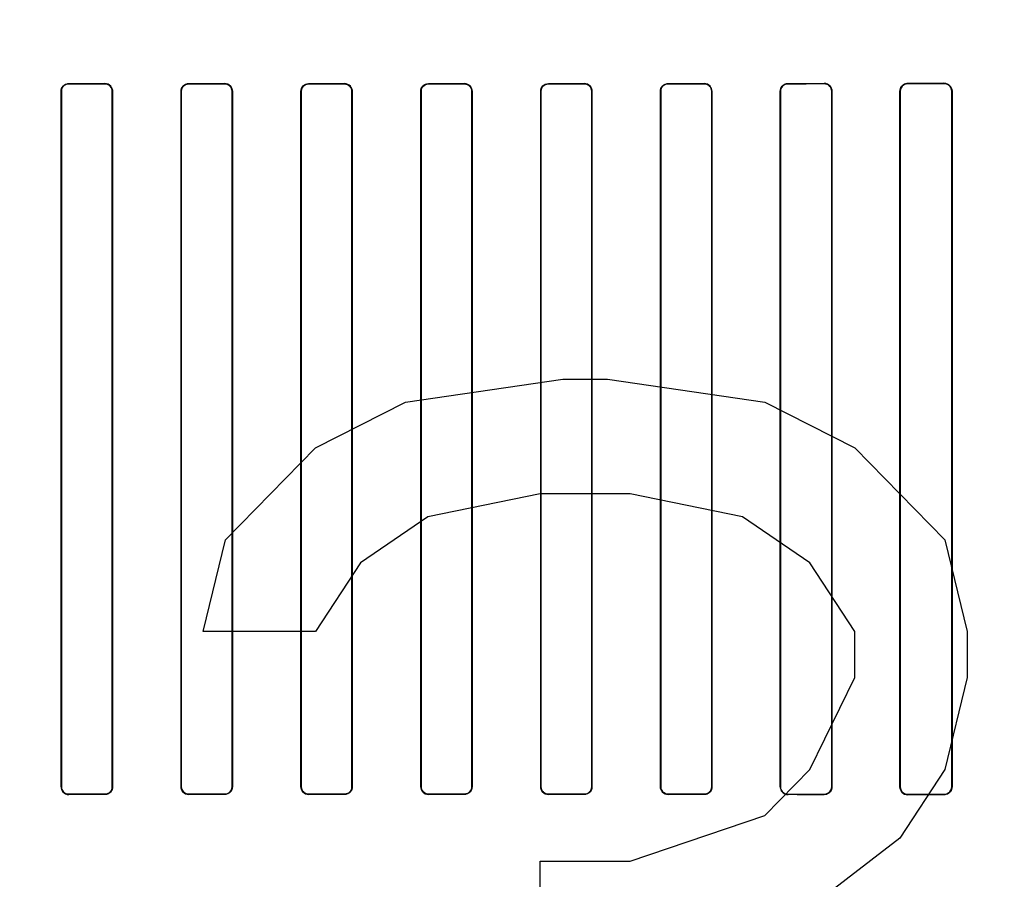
# Model space of a CAD drawing. Header units: millimetres. Extents: x 0 to 297, y 0 to 210.
# Tile 215 of 256: x 58.421 to 58.708, y 157.523 to 157.774. Entities that reach past the tile are written whole.
import ezdxf

# ---------------------------------------------------------------- set-up
doc = ezdxf.new("R2010")
doc.units = ezdxf.units.MM
doc.header["$LTSCALE"] = 16.335
doc.layers.get('0').update_dxf_attribs({"linetype": 'CONTINUOUS'})
for name, color, linetype in [('AXES_REF', 7, 'CONTINUOUS'), ('INTFCLR_1', 7, 'CONTINUOUS'), ('INTFCLR_72935', 7, 'CONTINUOUS')]:
    doc.layers.add(name, color=color, linetype=linetype)

msp = doc.modelspace()

# ---------------------------------------------------------------- linework, layer by layer
at = {"color": 7, "linetype": 'Continuous'}
for p, q in [((58.53342, 157.66226), (58.57936, 157.66896)), ((58.57936, 157.66896), (58.59248, 157.66896)), ((58.59248, 157.66896), (58.63842, 157.66226)), ((58.50717, 157.64886), (58.53342, 157.66226)), ((58.63842, 157.66226), (58.66467, 157.64886)), ((58.48092, 157.62205), (58.50717, 157.64886)), ((58.66467, 157.64886), (58.69092, 157.62205)), ((58.57279, 157.63545), (58.53998, 157.62875)), ((58.59904, 157.63545), (58.57279, 157.63545)), ((58.63186, 157.62875), (58.59904, 157.63545)), ((58.53998, 157.62875), (58.52029, 157.61535)), ((58.65154, 157.61535), (58.63186, 157.62875)), ((58.47436, 157.59524), (58.48092, 157.62205)), ((58.69092, 157.62205), (58.69748, 157.59524)), ((58.52029, 157.61535), (58.50717, 157.59524)), ((58.66467, 157.59524), (58.65154, 157.61535)), ((58.50717, 157.59524), (58.47436, 157.59524)), ((58.66467, 157.58184), (58.66467, 157.59524)), ((58.69748, 157.59524), (58.69748, 157.58184)), ((58.65154, 157.55503), (58.66467, 157.58184)), ((58.69748, 157.58184), (58.69092, 157.55503)), ((58.63842, 157.54162), (58.65154, 157.55503)), ((58.69092, 157.55503), (58.67779, 157.53492)), ((58.59904, 157.52822), (58.63842, 157.54162)), ((58.67779, 157.53492), (58.65154, 157.51482)), ((58.57279, 157.50141), (58.57279, 157.52822)), ((58.57279, 157.52822), (58.59904, 157.52822))]:
    msp.add_line(p, q, dxfattribs=at)
for radius in [6.78708, 6.7865, 6.74304]:
    msp.add_circle((57.46373, 154.71146), radius, dxfattribs=at)
for radius, start, end in [(6.72, 278.277129, 261.722871), (6.874, 193.234383, 36.724612)]:
    msp.add_arc((57.46373, 154.71146), radius, start, end, dxfattribs=at)
at = {"layer": 'AXES_REF', "color": 9, "linetype": 'Continuous'}
for radius in [6.19116, 4.15]:
    msp.add_circle((57.46373, 154.71146), radius, dxfattribs=at)
at = {"layer": 'INTFCLR_1', "color": 6, "linetype": 'Continuous'}
for p, q in [((58.43291, 157.54995), (58.43291, 157.75295)), ((58.43298, 157.54995), (58.43298, 157.75295)), ((58.44786, 157.75295), (58.44786, 157.54995)), ((58.44793, 157.75295), (58.44793, 157.54995)), ((58.46793, 157.54995), (58.46793, 157.75295)), ((58.46801, 157.54995), (58.46801, 157.75295)), ((58.48284, 157.75295), (58.48284, 157.54995)), ((58.48291, 157.75295), (58.48291, 157.54995)), ((58.50295, 157.54995), (58.50295, 157.75295)), ((58.50302, 157.54995), (58.50302, 157.75295)), ((58.51783, 157.75295), (58.51783, 157.54995)), ((58.5179, 157.75295), (58.5179, 157.54995)), ((58.53795, 157.54995), (58.53795, 157.75295)), ((58.53802, 157.54995), (58.53802, 157.75295)), ((58.55283, 157.75295), (58.55283, 157.54995)), ((58.5529, 157.75295), (58.5529, 157.54995)), ((58.57294, 157.54995), (58.57294, 157.75295)), ((58.57301, 157.54995), (58.57301, 157.75295)), ((58.58785, 157.75295), (58.58785, 157.54995)), ((58.58792, 157.75295), (58.58792, 157.54995)), ((58.60792, 157.54995), (58.60792, 157.75295)), ((58.60799, 157.54995), (58.60799, 157.75295)), ((58.62287, 157.75295), (58.62287, 157.54995)), ((58.62295, 157.75295), (58.62295, 157.54995)), ((58.64289, 157.54995), (58.64289, 157.75295)), ((58.64296, 157.54995), (58.64296, 157.75295)), ((58.65791, 157.75295), (58.65791, 157.54995)), ((58.65799, 157.75295), (58.65799, 157.54995)), ((58.67784, 157.54995), (58.67784, 157.75295)), ((58.67792, 157.54995), (58.67792, 157.75295)), ((58.69296, 157.75295), (58.69296, 157.54995)), ((58.69304, 157.75295), (58.69304, 157.54995))]:
    msp.add_line(p, q, dxfattribs=at)
at = {"layer": 'INTFCLR_1', "color": 9, "linetype": 'Continuous'}
for p, q in [((58.43298, 157.75295), (58.43291, 157.75295)), ((58.43518, 157.75522), (58.43518, 157.75515)), ((58.44568, 157.75514), (58.44568, 157.75521)), ((58.44793, 157.75295), (58.44786, 157.75295)), ((58.46801, 157.75295), (58.46793, 157.75295)), ((58.47018, 157.7552), (58.47018, 157.75512)), ((58.48068, 157.75512), (58.48068, 157.75519)), ((58.48291, 157.75295), (58.48284, 157.75295)), ((58.50302, 157.75295), (58.50295, 157.75295)), ((58.50518, 157.75518), (58.50518, 157.75511)), ((58.51568, 157.75511), (58.51568, 157.75518)), ((58.5179, 157.75295), (58.51783, 157.75295)), ((58.53802, 157.75295), (58.53795, 157.75295)), ((58.54018, 157.75518), (58.54018, 157.75511)), ((58.55068, 157.75511), (58.55068, 157.75518)), ((58.5529, 157.75295), (58.55283, 157.75295)), ((58.57301, 157.75295), (58.57294, 157.75295)), ((58.57518, 157.75519), (58.57518, 157.75512)), ((58.58568, 157.75512), (58.58568, 157.7552)), ((58.58792, 157.75295), (58.58785, 157.75295)), ((58.60799, 157.75295), (58.60792, 157.75295)), ((58.61018, 157.75521), (58.61018, 157.75514)), ((58.62068, 157.75515), (58.62068, 157.75522)), ((58.62295, 157.75295), (58.62287, 157.75295)), ((58.64296, 157.75295), (58.64289, 157.75295)), ((58.64518, 157.75525), (58.64518, 157.75517)), ((58.65568, 157.75518), (58.65568, 157.75526)), ((58.65799, 157.75295), (58.65791, 157.75295)), ((58.67792, 157.75295), (58.67784, 157.75295)), ((58.68018, 157.7553), (58.68018, 157.75522)), ((58.69068, 157.75523), (58.69068, 157.75531)), ((58.69304, 157.75295), (58.69296, 157.75295)), ((58.43291, 157.54995), (58.43298, 157.54995)), ((58.44786, 157.54995), (58.44793, 157.54995)), ((58.46793, 157.54995), (58.46801, 157.54995)), ((58.48284, 157.54995), (58.48291, 157.54995)), ((58.50295, 157.54995), (58.50302, 157.54995)), ((58.51783, 157.54995), (58.5179, 157.54995)), ((58.53795, 157.54995), (58.53802, 157.54995)), ((58.55283, 157.54995), (58.5529, 157.54995)), ((58.57294, 157.54995), (58.57301, 157.54995)), ((58.58785, 157.54995), (58.58792, 157.54995)), ((58.60792, 157.54995), (58.60799, 157.54995)), ((58.62287, 157.54995), (58.62295, 157.54995)), ((58.64289, 157.54995), (58.64296, 157.54995)), ((58.65791, 157.54995), (58.65799, 157.54995)), ((58.67784, 157.54995), (58.67792, 157.54995)), ((58.69296, 157.54995), (58.69304, 157.54995)), ((58.43518, 157.54776), (58.43518, 157.54769)), ((58.44568, 157.5477), (58.44568, 157.54777)), ((58.47018, 157.54779), (58.47018, 157.54771)), ((58.48068, 157.54772), (58.48068, 157.54779)), ((58.50518, 157.5478), (58.50518, 157.54773)), ((58.51568, 157.54773), (58.51568, 157.5478)), ((58.54018, 157.5478), (58.54018, 157.54773)), ((58.55068, 157.54773), (58.55068, 157.5478)), ((58.57518, 157.54779), (58.57518, 157.54772)), ((58.58568, 157.54771), (58.58568, 157.54779)), ((58.61018, 157.54777), (58.61018, 157.5477)), ((58.62068, 157.54769), (58.62068, 157.54776)), ((58.64518, 157.54774), (58.64518, 157.54766)), ((58.65568, 157.54765), (58.65568, 157.54773)), ((58.68018, 157.54769), (58.68018, 157.54761)), ((58.69068, 157.5476), (58.69068, 157.54768))]:
    msp.add_line(p, q, dxfattribs=at)
at = {"layer": 'INTFCLR_1', "color": 6, "linetype": 'Continuous'}
for centre, major_axis, start_param, end_param in [((58.52793, 157.75645), (0.36509, 0), -1.827661, -1.798036), ((58.52793, 157.75645), (0.38609, 0), -1.8134, -1.785477), ((58.52793, 157.75645), (0.36509, 0), -1.729645, -1.700582), ((58.52793, 157.75645), (0.38609, 0), -1.720938, -1.693486), ((58.52793, 157.75645), (0.36509, 0), -1.633151, -1.604356), ((58.52793, 157.75645), (0.38609, 0), -1.629755, -1.60253), ((58.52793, 157.75645), (0.36509, 0), -1.537236, -1.508442), ((58.52793, 157.75645), (0.38609, 0), -1.539062, -1.511838), ((58.52793, 157.75645), (0.36509, 0), -1.441011, -1.411947), ((58.52793, 157.75645), (0.38609, 0), -1.448107, -1.420655), ((58.52793, 157.75645), (0.36509, 0), -1.343557, -1.313932), ((58.52793, 157.75645), (0.38609, 0), -1.356116, -1.328192), ((58.52793, 157.75645), (0.36509, 0), -1.243846, -1.213314), ((58.52793, 157.75645), (0.38609, 0), -1.262235, -1.233556), ((58.52793, 157.75645), (0.36509, 0), -1.140627, -1.108745), ((58.52793, 157.75645), (0.38609, 0), -1.165445, -1.135656), ((58.52793, 157.54645), (0.38609, 0), 1.785477, 1.8134), ((58.52793, 157.54645), (0.36509, 0), 1.798036, 1.827661), ((58.52793, 157.54645), (0.38609, 0), 1.693486, 1.720938), ((58.52793, 157.54645), (0.36509, 0), 1.700582, 1.729645), ((58.52793, 157.54645), (0.38609, 0), 1.60253, 1.629755), ((58.52793, 157.54645), (0.36509, 0), 1.604356, 1.633151), ((58.52793, 157.54645), (0.38609, 0), 1.511838, 1.539062), ((58.52793, 157.54645), (0.36509, 0), 1.508442, 1.537236), ((58.52793, 157.54645), (0.38609, 0), 1.420655, 1.448107), ((58.52793, 157.54645), (0.36509, 0), 1.411947, 1.441011), ((58.52793, 157.54645), (0.38609, 0), 1.328192, 1.356116), ((58.52793, 157.54645), (0.36509, 0), 1.313932, 1.343557), ((58.52793, 157.54645), (0.38609, 0), 1.233556, 1.262235), ((58.52793, 157.54645), (0.36509, 0), 1.213314, 1.243846), ((58.52793, 157.54645), (0.38609, 0), 1.135656, 1.165445), ((58.52793, 157.54645), (0.36509, 0), 1.108745, 1.140627)]:
    msp.add_ellipse(centre, major_axis=major_axis, ratio=0.003491, start_param=start_param, end_param=end_param, dxfattribs=at)
for points, knots in [([(58.43291, 157.75295), (58.43291, 157.75347), (58.43331, 157.75466), (58.43453, 157.75522), (58.43518, 157.75522)], [0, 0, 0, 0, 0.442115, 1, 1, 1, 1]), ([(58.43298, 157.75295), (58.43298, 157.75346), (58.43339, 157.75461), (58.43456, 157.75515), (58.43518, 157.75515)], [0, 0, 0, 0, 0.449607, 1, 1, 1, 1]), ([(58.44793, 157.75295), (58.44793, 157.75347), (58.44752, 157.75466), (58.44631, 157.75521), (58.44568, 157.75521)], [0, 0, 0, 0, 0.449916, 1, 1, 1, 1]), ([(58.44568, 157.75514), (58.44624, 157.75514), (58.4474, 157.75467), (58.44786, 157.75351), (58.44786, 157.75295)], [0, 0, 0, 0, 0.504817, 1, 1, 1, 1]), ([(58.46793, 157.75295), (58.46793, 157.75353), (58.46841, 157.75472), (58.4696, 157.7552), (58.47018, 157.7552)], [0, 0, 0, 0, 0.498499, 1, 1, 1, 1]), ([(58.46801, 157.75295), (58.46801, 157.75346), (58.46841, 157.7546), (58.46957, 157.75512), (58.47018, 157.75512)], [0, 0, 0, 0, 0.453787, 1, 1, 1, 1]), ([(58.48291, 157.75295), (58.48291, 157.75347), (58.48249, 157.75465), (58.4813, 157.75519), (58.48068, 157.75519)], [0, 0, 0, 0, 0.455466, 1, 1, 1, 1]), ([(58.48068, 157.75512), (58.48123, 157.75512), (58.48238, 157.75465), (58.48284, 157.7535), (58.48284, 157.75295)], [0, 0, 0, 0, 0.502137, 1, 1, 1, 1]), ([(58.50295, 157.75295), (58.50295, 157.75352), (58.50342, 157.75471), (58.50461, 157.75518), (58.50518, 157.75518)], [0, 0, 0, 0, 0.500481, 1, 1, 1, 1]), ([(58.50302, 157.75295), (58.50302, 157.75346), (58.50343, 157.7546), (58.50458, 157.75511), (58.50518, 157.75511)], [0, 0, 0, 0, 0.459192, 1, 1, 1, 1]), ([(58.5179, 157.75295), (58.5179, 157.75347), (58.51749, 157.75464), (58.5163, 157.75518), (58.51568, 157.75518)], [0, 0, 0, 0, 0.453711, 1, 1, 1, 1]), ([(58.51568, 157.75511), (58.51623, 157.75511), (58.51737, 157.75465), (58.51783, 157.7535), (58.51783, 157.75295)], [0, 0, 0, 0, 0.500961, 1, 1, 1, 1]), ([(58.53795, 157.75295), (58.53795, 157.75352), (58.53843, 157.75471), (58.53961, 157.75518), (58.54018, 157.75518)], [0, 0, 0, 0, 0.500819, 1, 1, 1, 1]), ([(58.53802, 157.75295), (58.53802, 157.75345), (58.53842, 157.75459), (58.53958, 157.75511), (58.54018, 157.75511)], [0, 0, 0, 0, 0.453813, 1, 1, 1, 1]), ([(58.5529, 157.75295), (58.5529, 157.75348), (58.55248, 157.75465), (58.55129, 157.75518), (58.55068, 157.75518)], [0, 0, 0, 0, 0.459316, 1, 1, 1, 1]), ([(58.55068, 157.75511), (58.55123, 157.75511), (58.55237, 157.75465), (58.55283, 157.7535), (58.55283, 157.75295)], [0, 0, 0, 0, 0.501232, 1, 1, 1, 1]), ([(58.57294, 157.75295), (58.57294, 157.75352), (58.57342, 157.75471), (58.57461, 157.75519), (58.57518, 157.75519)], [0, 0, 0, 0, 0.499537, 1, 1, 1, 1]), ([(58.57301, 157.75295), (58.57301, 157.75346), (58.57342, 157.7546), (58.57458, 157.75512), (58.57518, 157.75512)], [0, 0, 0, 0, 0.455659, 1, 1, 1, 1]), ([(58.58792, 157.75295), (58.58792, 157.75347), (58.5875, 157.75466), (58.5863, 157.7552), (58.58568, 157.7552)], [0, 0, 0, 0, 0.453611, 1, 1, 1, 1]), ([(58.58568, 157.75512), (58.58623, 157.75512), (58.58739, 157.75466), (58.58785, 157.7535), (58.58785, 157.75295)], [0, 0, 0, 0, 0.502969, 1, 1, 1, 1]), ([(58.60792, 157.75295), (58.60792, 157.75353), (58.6084, 157.75473), (58.6096, 157.75521), (58.61018, 157.75521)], [0, 0, 0, 0, 0.496562, 1, 1, 1, 1]), ([(58.60799, 157.75295), (58.60799, 157.75346), (58.6084, 157.75461), (58.60957, 157.75514), (58.61018, 157.75514)], [0, 0, 0, 0, 0.450447, 1, 1, 1, 1]), ([(58.62295, 157.75295), (58.62295, 157.75347), (58.62253, 157.75467), (58.62131, 157.75522), (58.62068, 157.75522)], [0, 0, 0, 0, 0.448932, 1, 1, 1, 1]), ([(58.62068, 157.75515), (58.62124, 157.75515), (58.62241, 157.75467), (58.62287, 157.75351), (58.62287, 157.75295)], [0, 0, 0, 0, 0.506253, 1, 1, 1, 1]), ([(58.64289, 157.75295), (58.64289, 157.75347), (58.64329, 157.75467), (58.64452, 157.75525), (58.64518, 157.75525)], [0, 0, 0, 0, 0.439306, 1, 1, 1, 1]), ([(58.64296, 157.75295), (58.64296, 157.75346), (58.64336, 157.75462), (58.64455, 157.75517), (58.64518, 157.75517)], [0, 0, 0, 0, 0.445822, 1, 1, 1, 1]), ([(58.65568, 157.75526), (58.65622, 157.75526), (58.65744, 157.75483), (58.65799, 157.75359), (58.65799, 157.75295)], [0, 0, 0, 0, 0.459212, 1, 1, 1, 1]), ([(58.65568, 157.75518), (58.65626, 157.75518), (58.65745, 157.75469), (58.65791, 157.75351), (58.65791, 157.75295)], [0, 0, 0, 0, 0.511255, 1, 1, 1, 1]), ([(58.67784, 157.75295), (58.67784, 157.75347), (58.67825, 157.7547), (58.6795, 157.7553), (58.68018, 157.7553)], [0, 0, 0, 0, 0.432833, 1, 1, 1, 1]), ([(58.67792, 157.75295), (58.67792, 157.75345), (58.67831, 157.75464), (58.67953, 157.75522), (58.68018, 157.75522)], [0, 0, 0, 0, 0.434515, 1, 1, 1, 1]), ([(58.69068, 157.75531), (58.69124, 157.75531), (58.69249, 157.75486), (58.69304, 157.7536), (58.69304, 157.75295)], [0, 0, 0, 0, 0.467061, 1, 1, 1, 1]), ([(58.69068, 157.75523), (58.69114, 157.75523), (58.69232, 157.75488), (58.69296, 157.75365), (58.69296, 157.75295)], [0, 0, 0, 0, 0.396505, 1, 1, 1, 1]), ([(58.43291, 157.54995), (58.43291, 157.54944), (58.43332, 157.54824), (58.43454, 157.54769), (58.43518, 157.54769)], [0, 0, 0, 0, 0.448931, 1, 1, 1, 1]), ([(58.43518, 157.54776), (58.43461, 157.54776), (58.43344, 157.54824), (58.43298, 157.5494), (58.43298, 157.54995)], [0, 0, 0, 0, 0.506253, 1, 1, 1, 1]), ([(58.44793, 157.54995), (58.44793, 157.54938), (58.44746, 157.54818), (58.44626, 157.5477), (58.44568, 157.5477)], [0, 0, 0, 0, 0.496563, 1, 1, 1, 1]), ([(58.44786, 157.54995), (58.44786, 157.54945), (58.44746, 157.5483), (58.44629, 157.54777), (58.44568, 157.54777)], [0, 0, 0, 0, 0.450447, 1, 1, 1, 1]), ([(58.46793, 157.54995), (58.46793, 157.54944), (58.46835, 157.54825), (58.46955, 157.54771), (58.47018, 157.54771)], [0, 0, 0, 0, 0.453611, 1, 1, 1, 1]), ([(58.47018, 157.54779), (58.46962, 157.54779), (58.46847, 157.54825), (58.46801, 157.5494), (58.46801, 157.54995)], [0, 0, 0, 0, 0.502967, 1, 1, 1, 1]), ([(58.48291, 157.54995), (58.48291, 157.54938), (58.48244, 157.5482), (58.48125, 157.54772), (58.48068, 157.54772)], [0, 0, 0, 0, 0.499539, 1, 1, 1, 1]), ([(58.48284, 157.54995), (58.48284, 157.54945), (58.48243, 157.54831), (58.48128, 157.54779), (58.48068, 157.54779)], [0, 0, 0, 0, 0.45566, 1, 1, 1, 1]), ([(58.50295, 157.54995), (58.50295, 157.54943), (58.50337, 157.54826), (58.50456, 157.54773), (58.50518, 157.54773)], [0, 0, 0, 0, 0.459315, 1, 1, 1, 1]), ([(58.50518, 157.5478), (58.50463, 157.5478), (58.50348, 157.54826), (58.50302, 157.54941), (58.50302, 157.54995)], [0, 0, 0, 0, 0.501233, 1, 1, 1, 1]), ([(58.5179, 157.54995), (58.5179, 157.54939), (58.51743, 157.5482), (58.51624, 157.54773), (58.51568, 157.54773)], [0, 0, 0, 0, 0.500819, 1, 1, 1, 1]), ([(58.51783, 157.54995), (58.51783, 157.54946), (58.51743, 157.54832), (58.51628, 157.5478), (58.51568, 157.5478)], [0, 0, 0, 0, 0.453813, 1, 1, 1, 1]), ([(58.53795, 157.54995), (58.53795, 157.54944), (58.53836, 157.54827), (58.53956, 157.54773), (58.54018, 157.54773)], [0, 0, 0, 0, 0.453711, 1, 1, 1, 1]), ([(58.54018, 157.5478), (58.53963, 157.5478), (58.53848, 157.54826), (58.53802, 157.54941), (58.53802, 157.54995)], [0, 0, 0, 0, 0.50096, 1, 1, 1, 1]), ([(58.5529, 157.54995), (58.5529, 157.54939), (58.55243, 157.5482), (58.55124, 157.54773), (58.55068, 157.54773)], [0, 0, 0, 0, 0.500481, 1, 1, 1, 1]), ([(58.55283, 157.54995), (58.55283, 157.54945), (58.55242, 157.54831), (58.55127, 157.5478), (58.55068, 157.5478)], [0, 0, 0, 0, 0.459192, 1, 1, 1, 1]), ([(58.57294, 157.54995), (58.57294, 157.54944), (58.57336, 157.54826), (58.57456, 157.54772), (58.57518, 157.54772)], [0, 0, 0, 0, 0.455466, 1, 1, 1, 1]), ([(58.57518, 157.54779), (58.57462, 157.54779), (58.57347, 157.54826), (58.57301, 157.54941), (58.57301, 157.54995)], [0, 0, 0, 0, 0.502135, 1, 1, 1, 1]), ([(58.58792, 157.54995), (58.58792, 157.54938), (58.58744, 157.54819), (58.58625, 157.54771), (58.58568, 157.54771)], [0, 0, 0, 0, 0.498498, 1, 1, 1, 1]), ([(58.58785, 157.54995), (58.58785, 157.54945), (58.58744, 157.54831), (58.58628, 157.54779), (58.58568, 157.54779)], [0, 0, 0, 0, 0.453787, 1, 1, 1, 1]), ([(58.60792, 157.54995), (58.60792, 157.54944), (58.60834, 157.54825), (58.60954, 157.5477), (58.61018, 157.5477)], [0, 0, 0, 0, 0.449916, 1, 1, 1, 1]), ([(58.61018, 157.54777), (58.60961, 157.54777), (58.60845, 157.54824), (58.60799, 157.5494), (58.60799, 157.54995)], [0, 0, 0, 0, 0.504817, 1, 1, 1, 1]), ([(58.62295, 157.54995), (58.62295, 157.54944), (58.62254, 157.54825), (58.62132, 157.54769), (58.62068, 157.54769)], [0, 0, 0, 0, 0.442114, 1, 1, 1, 1]), ([(58.62287, 157.54995), (58.62287, 157.54945), (58.62247, 157.5483), (58.62129, 157.54776), (58.62068, 157.54776)], [0, 0, 0, 0, 0.449607, 1, 1, 1, 1]), ([(58.64289, 157.54995), (58.64289, 157.54944), (58.6433, 157.54823), (58.64453, 157.54766), (58.64518, 157.54766)], [0, 0, 0, 0, 0.444674, 1, 1, 1, 1]), ([(58.64518, 157.54774), (58.6446, 157.54774), (58.64342, 157.54822), (58.64296, 157.5494), (58.64296, 157.54995)], [0, 0, 0, 0, 0.509133, 1, 1, 1, 1]), ([(58.65791, 157.54995), (58.65791, 157.54946), (58.65751, 157.54829), (58.65631, 157.54773), (58.65568, 157.54773)], [0, 0, 0, 0, 0.438001, 1, 1, 1, 1]), ([(58.65799, 157.54995), (58.65799, 157.54944), (58.65758, 157.54823), (58.65634, 157.54765), (58.65568, 157.54765)], [0, 0, 0, 0, 0.436745, 1, 1, 1, 1]), ([(58.68018, 157.54761), (58.67962, 157.54761), (58.67839, 157.54806), (58.67784, 157.54931), (58.67784, 157.54995)], [0, 0, 0, 0, 0.463766, 1, 1, 1, 1]), ([(58.68018, 157.54769), (58.67972, 157.54769), (58.67855, 157.54804), (58.67792, 157.54926), (58.67792, 157.54995)], [0, 0, 0, 0, 0.393953, 1, 1, 1, 1]), ([(58.69296, 157.54995), (58.69296, 157.54945), (58.69256, 157.54826), (58.69134, 157.54768), (58.69068, 157.54768)], [0, 0, 0, 0, 0.431437, 1, 1, 1, 1]), ([(58.69304, 157.54995), (58.69304, 157.54944), (58.69263, 157.5482), (58.69136, 157.54759), (58.69068, 157.5476)], [0, 0, 0, 0, 0.42929, 1, 1, 1, 1])]:
    msp.add_open_spline(points, degree=3, knots=knots, dxfattribs=at)
at = {"layer": 'INTFCLR_72935', "color": 6, "linetype": 'Continuous'}
for p, q in [((58.43291, 157.75295), (58.43291, 157.54995)), ((58.43298, 157.75295), (58.43298, 157.54995)), ((58.44786, 157.54995), (58.44786, 157.75295)), ((58.44793, 157.54995), (58.44793, 157.75295)), ((58.46793, 157.75295), (58.46793, 157.54995)), ((58.46801, 157.75295), (58.46801, 157.54995)), ((58.48284, 157.54995), (58.48284, 157.75295)), ((58.48291, 157.54995), (58.48291, 157.75295)), ((58.50295, 157.75295), (58.50295, 157.54995)), ((58.50302, 157.75295), (58.50302, 157.54995)), ((58.51783, 157.54995), (58.51783, 157.75295)), ((58.5179, 157.54995), (58.5179, 157.75295)), ((58.53795, 157.75295), (58.53795, 157.54995)), ((58.53802, 157.75295), (58.53802, 157.54995)), ((58.55283, 157.54995), (58.55283, 157.75295)), ((58.5529, 157.54995), (58.5529, 157.75295)), ((58.57294, 157.75295), (58.57294, 157.54995)), ((58.57301, 157.75295), (58.57301, 157.54995)), ((58.58785, 157.54995), (58.58785, 157.75295)), ((58.58792, 157.54995), (58.58792, 157.75295)), ((58.60792, 157.75295), (58.60792, 157.54995)), ((58.60799, 157.75295), (58.60799, 157.54995)), ((58.62287, 157.54995), (58.62287, 157.75295)), ((58.62295, 157.54995), (58.62295, 157.75295)), ((58.64289, 157.75295), (58.64289, 157.54995)), ((58.64296, 157.75295), (58.64296, 157.54995)), ((58.65791, 157.54995), (58.65791, 157.75295)), ((58.65799, 157.54995), (58.65799, 157.75295)), ((58.67784, 157.75295), (58.67784, 157.54995)), ((58.67792, 157.75295), (58.67792, 157.54995)), ((58.69296, 157.54995), (58.69296, 157.75295)), ((58.69304, 157.54995), (58.69304, 157.75295))]:
    msp.add_line(p, q, dxfattribs=at)
at = {"layer": 'INTFCLR_72935', "color": 9, "linetype": 'Continuous'}
for p, q in [((58.43291, 157.75295), (58.43298, 157.75295)), ((58.43518, 157.75515), (58.43518, 157.75522)), ((58.44568, 157.75521), (58.44568, 157.75514)), ((58.44786, 157.75295), (58.44793, 157.75295)), ((58.46793, 157.75295), (58.46801, 157.75295)), ((58.47018, 157.75512), (58.47018, 157.7552)), ((58.48068, 157.75519), (58.48068, 157.75512)), ((58.48284, 157.75295), (58.48291, 157.75295)), ((58.50295, 157.75295), (58.50302, 157.75295)), ((58.50518, 157.75511), (58.50518, 157.75518)), ((58.51568, 157.75518), (58.51568, 157.75511)), ((58.51783, 157.75295), (58.5179, 157.75295)), ((58.53795, 157.75295), (58.53802, 157.75295)), ((58.54018, 157.75511), (58.54018, 157.75518)), ((58.55068, 157.75518), (58.55068, 157.75511)), ((58.55283, 157.75295), (58.5529, 157.75295)), ((58.57294, 157.75295), (58.57301, 157.75295)), ((58.57518, 157.75512), (58.57518, 157.75519)), ((58.58568, 157.7552), (58.58568, 157.75512)), ((58.58785, 157.75295), (58.58792, 157.75295)), ((58.60792, 157.75295), (58.60799, 157.75295)), ((58.61018, 157.75514), (58.61018, 157.75521)), ((58.62068, 157.75522), (58.62068, 157.75515)), ((58.62287, 157.75295), (58.62295, 157.75295)), ((58.64289, 157.75295), (58.64296, 157.75295)), ((58.64518, 157.75517), (58.64518, 157.75525)), ((58.65568, 157.75526), (58.65568, 157.75518)), ((58.65791, 157.75295), (58.65799, 157.75295)), ((58.67784, 157.75295), (58.67792, 157.75295)), ((58.68018, 157.75522), (58.68018, 157.7553)), ((58.69068, 157.75531), (58.69068, 157.75523)), ((58.69296, 157.75295), (58.69304, 157.75295)), ((58.43298, 157.54995), (58.43291, 157.54995)), ((58.44793, 157.54995), (58.44786, 157.54995)), ((58.46801, 157.54995), (58.46793, 157.54995)), ((58.48291, 157.54995), (58.48284, 157.54995)), ((58.50302, 157.54995), (58.50295, 157.54995)), ((58.5179, 157.54995), (58.51783, 157.54995)), ((58.53802, 157.54995), (58.53795, 157.54995)), ((58.5529, 157.54995), (58.55283, 157.54995)), ((58.57301, 157.54995), (58.57294, 157.54995)), ((58.58792, 157.54995), (58.58785, 157.54995)), ((58.60799, 157.54995), (58.60792, 157.54995)), ((58.62295, 157.54995), (58.62287, 157.54995)), ((58.64296, 157.54995), (58.64289, 157.54995)), ((58.65799, 157.54995), (58.65791, 157.54995)), ((58.67792, 157.54995), (58.67784, 157.54995)), ((58.69304, 157.54995), (58.69296, 157.54995)), ((58.43518, 157.54769), (58.43518, 157.54776)), ((58.44568, 157.54777), (58.44568, 157.5477)), ((58.47018, 157.54771), (58.47018, 157.54779)), ((58.48068, 157.54779), (58.48068, 157.54772)), ((58.50518, 157.54773), (58.50518, 157.5478)), ((58.51568, 157.5478), (58.51568, 157.54773)), ((58.54018, 157.54773), (58.54018, 157.5478)), ((58.55068, 157.5478), (58.55068, 157.54773)), ((58.57518, 157.54772), (58.57518, 157.54779)), ((58.58568, 157.54779), (58.58568, 157.54771)), ((58.61018, 157.5477), (58.61018, 157.54777)), ((58.62068, 157.54776), (58.62068, 157.54769)), ((58.64518, 157.54766), (58.64518, 157.54774)), ((58.65568, 157.54773), (58.65568, 157.54765)), ((58.68018, 157.54761), (58.68018, 157.54769)), ((58.69068, 157.54768), (58.69068, 157.5476))]:
    msp.add_line(p, q, dxfattribs=at)
at = {"layer": 'INTFCLR_72935', "color": 6, "linetype": 'Continuous'}
for centre, major_axis, start_param, end_param in [((58.52793, 157.75645), (0.36509, 0), -1.827661, -1.798036), ((58.52793, 157.75645), (0.38609, 0), -1.8134, -1.785477), ((58.52793, 157.75645), (0.36509, 0), -1.729645, -1.700582), ((58.52793, 157.75645), (0.38609, 0), -1.720938, -1.693486), ((58.52793, 157.75645), (0.36509, 0), -1.633151, -1.604356), ((58.52793, 157.75645), (0.38609, 0), -1.629755, -1.60253), ((58.52793, 157.75645), (0.36509, 0), -1.537236, -1.508442), ((58.52793, 157.75645), (0.38609, 0), -1.539062, -1.511838), ((58.52793, 157.75645), (0.36509, 0), -1.441011, -1.411947), ((58.52793, 157.75645), (0.38609, 0), -1.448107, -1.420655), ((58.52793, 157.75645), (0.36509, 0), -1.343557, -1.313932), ((58.52793, 157.75645), (0.38609, 0), -1.356116, -1.328192), ((58.52793, 157.75645), (0.36509, 0), -1.243846, -1.213314), ((58.52793, 157.75645), (0.38609, 0), -1.262235, -1.233556), ((58.52793, 157.75645), (0.36509, 0), -1.140627, -1.108745), ((58.52793, 157.75645), (0.38609, 0), -1.165445, -1.135656), ((58.52793, 157.54645), (0.38609, 0), 1.785477, 1.8134), ((58.52793, 157.54645), (0.36509, 0), 1.798036, 1.827661), ((58.52793, 157.54645), (0.38609, 0), 1.693486, 1.720938), ((58.52793, 157.54645), (0.36509, 0), 1.700582, 1.729645), ((58.52793, 157.54645), (0.38609, 0), 1.60253, 1.629755), ((58.52793, 157.54645), (0.36509, 0), 1.604356, 1.633151), ((58.52793, 157.54645), (0.38609, 0), 1.511838, 1.539062), ((58.52793, 157.54645), (0.36509, 0), 1.508442, 1.537236), ((58.52793, 157.54645), (0.38609, 0), 1.420655, 1.448107), ((58.52793, 157.54645), (0.36509, 0), 1.411947, 1.441011), ((58.52793, 157.54645), (0.38609, 0), 1.328192, 1.356116), ((58.52793, 157.54645), (0.36509, 0), 1.313932, 1.343557), ((58.52793, 157.54645), (0.38609, 0), 1.233556, 1.262235), ((58.52793, 157.54645), (0.36509, 0), 1.213314, 1.243846), ((58.52793, 157.54645), (0.38609, 0), 1.135656, 1.165445), ((58.52793, 157.54645), (0.36509, 0), 1.108745, 1.140627)]:
    msp.add_ellipse(centre, major_axis=major_axis, ratio=0.003491, start_param=start_param, end_param=end_param, dxfattribs=at)
for points, knots in [([(58.43291, 157.75295), (58.43291, 157.75347), (58.43332, 157.75467), (58.43454, 157.75522), (58.43518, 157.75522)], [0, 0, 0, 0, 0.448932, 1, 1, 1, 1]), ([(58.43518, 157.75515), (58.4346, 157.75515), (58.43343, 157.75466), (58.43298, 157.7535), (58.43298, 157.75295)], [0, 0, 0, 0, 0.512263, 1, 1, 1, 1]), ([(58.44568, 157.75521), (58.44626, 157.75521), (58.44746, 157.75472), (58.44793, 157.75352), (58.44793, 157.75295)], [0, 0, 0, 0, 0.508852, 1, 1, 1, 1]), ([(58.44786, 157.75295), (58.44786, 157.75346), (58.44746, 157.75461), (58.44629, 157.75514), (58.44568, 157.75514)], [0, 0, 0, 0, 0.450447, 1, 1, 1, 1]), ([(58.46793, 157.75295), (58.46793, 157.75347), (58.46835, 157.75466), (58.46955, 157.7552), (58.47018, 157.7552)], [0, 0, 0, 0, 0.453611, 1, 1, 1, 1]), ([(58.47018, 157.75512), (58.46961, 157.75512), (58.46846, 157.75465), (58.46801, 157.7535), (58.46801, 157.75295)], [0, 0, 0, 0, 0.509046, 1, 1, 1, 1]), ([(58.48068, 157.75519), (58.48126, 157.75519), (58.48245, 157.7547), (58.48291, 157.75351), (58.48291, 157.75295)], [0, 0, 0, 0, 0.510275, 1, 1, 1, 1]), ([(58.48284, 157.75295), (58.48284, 157.75346), (58.48243, 157.7546), (58.48128, 157.75512), (58.48068, 157.75512)], [0, 0, 0, 0, 0.455659, 1, 1, 1, 1]), ([(58.50295, 157.75295), (58.50295, 157.75348), (58.50337, 157.75465), (58.50456, 157.75518), (58.50518, 157.75518)], [0, 0, 0, 0, 0.459316, 1, 1, 1, 1]), ([(58.50518, 157.75511), (58.50461, 157.75511), (58.50347, 157.75463), (58.50302, 157.75349), (58.50302, 157.75295)], [0, 0, 0, 0, 0.511587, 1, 1, 1, 1]), ([(58.51568, 157.75518), (58.51625, 157.75518), (58.51744, 157.7547), (58.5179, 157.75352), (58.5179, 157.75295)], [0, 0, 0, 0, 0.506297, 1, 1, 1, 1]), ([(58.51783, 157.75295), (58.51783, 157.75345), (58.51743, 157.75459), (58.51628, 157.75511), (58.51568, 157.75511)], [0, 0, 0, 0, 0.453813, 1, 1, 1, 1]), ([(58.53795, 157.75295), (58.53795, 157.75347), (58.53836, 157.75464), (58.53956, 157.75518), (58.54018, 157.75518)], [0, 0, 0, 0, 0.453711, 1, 1, 1, 1]), ([(58.54018, 157.75511), (58.53962, 157.75511), (58.53847, 157.75464), (58.53802, 157.7535), (58.53802, 157.75295)], [0, 0, 0, 0, 0.506381, 1, 1, 1, 1]), ([(58.55068, 157.75518), (58.55126, 157.75518), (58.55245, 157.75469), (58.5529, 157.75351), (58.5529, 157.75295)], [0, 0, 0, 0, 0.511746, 1, 1, 1, 1]), ([(58.55283, 157.75295), (58.55283, 157.75346), (58.55242, 157.7546), (58.55127, 157.75511), (58.55068, 157.75511)], [0, 0, 0, 0, 0.459192, 1, 1, 1, 1]), ([(58.57294, 157.75295), (58.57294, 157.75347), (58.57336, 157.75465), (58.57456, 157.75519), (58.57518, 157.75519)], [0, 0, 0, 0, 0.455466, 1, 1, 1, 1]), ([(58.57518, 157.75512), (58.57461, 157.75512), (58.57346, 157.75464), (58.57301, 157.7535), (58.57301, 157.75295)], [0, 0, 0, 0, 0.510179, 1, 1, 1, 1]), ([(58.58568, 157.7552), (58.58626, 157.7552), (58.58745, 157.75471), (58.58792, 157.75352), (58.58792, 157.75295)], [0, 0, 0, 0, 0.509349, 1, 1, 1, 1]), ([(58.58785, 157.75295), (58.58785, 157.75346), (58.58744, 157.7546), (58.58628, 157.75512), (58.58568, 157.75512)], [0, 0, 0, 0, 0.453787, 1, 1, 1, 1]), ([(58.60792, 157.75295), (58.60792, 157.75347), (58.60834, 157.75466), (58.60954, 157.75521), (58.61018, 157.75521)], [0, 0, 0, 0, 0.449916, 1, 1, 1, 1]), ([(58.61018, 157.75514), (58.60961, 157.75514), (58.60845, 157.75466), (58.60799, 157.7535), (58.60799, 157.75295)], [0, 0, 0, 0, 0.508383, 1, 1, 1, 1]), ([(58.62295, 157.75295), (58.62295, 157.75347), (58.62254, 157.75466), (58.62132, 157.75522), (58.62068, 157.75522)], [0, 0, 0, 0, 0.442115, 1, 1, 1, 1]), ([(58.62287, 157.75295), (58.62287, 157.75346), (58.62247, 157.75461), (58.62129, 157.75515), (58.62068, 157.75515)], [0, 0, 0, 0, 0.449607, 1, 1, 1, 1]), ([(58.64289, 157.75295), (58.64289, 157.75347), (58.6433, 157.75468), (58.64453, 157.75525), (58.64518, 157.75525)], [0, 0, 0, 0, 0.444674, 1, 1, 1, 1]), ([(58.64518, 157.75517), (58.6446, 157.75517), (58.64342, 157.75468), (58.64296, 157.75351), (58.64296, 157.75295)], [0, 0, 0, 0, 0.512924, 1, 1, 1, 1]), ([(58.65799, 157.75295), (58.65799, 157.75347), (58.65758, 157.75468), (58.65634, 157.75526), (58.65568, 157.75526)], [0, 0, 0, 0, 0.436747, 1, 1, 1, 1]), ([(58.65791, 157.75295), (58.65791, 157.75346), (58.6575, 157.75463), (58.65631, 157.75518), (58.65568, 157.75518)], [0, 0, 0, 0, 0.443691, 1, 1, 1, 1]), ([(58.67784, 157.75295), (58.67784, 157.75348), (58.67825, 157.7547), (58.6795, 157.7553), (58.68018, 157.7553)], [0, 0, 0, 0, 0.43647, 1, 1, 1, 1]), ([(58.68018, 157.75522), (58.67972, 157.75522), (58.67854, 157.75486), (58.67792, 157.75364), (58.67792, 157.75295)], [0, 0, 0, 0, 0.400765, 1, 1, 1, 1]), ([(58.69304, 157.75295), (58.69304, 157.75347), (58.69263, 157.75471), (58.69136, 157.75532), (58.69068, 157.75531)], [0, 0, 0, 0, 0.429291, 1, 1, 1, 1]), ([(58.69296, 157.75295), (58.69296, 157.75346), (58.69256, 157.75466), (58.69133, 157.75523), (58.69068, 157.75523)], [0, 0, 0, 0, 0.436652, 1, 1, 1, 1]), ([(58.43291, 157.54995), (58.43291, 157.54944), (58.43331, 157.54825), (58.43453, 157.54769), (58.43518, 157.54769)], [0, 0, 0, 0, 0.442114, 1, 1, 1, 1]), ([(58.43298, 157.54995), (58.43298, 157.54945), (58.43339, 157.5483), (58.43456, 157.54776), (58.43518, 157.54776)], [0, 0, 0, 0, 0.449607, 1, 1, 1, 1]), ([(58.44568, 157.54777), (58.44624, 157.54777), (58.4474, 157.54825), (58.44786, 157.54941), (58.44786, 157.54995)], [0, 0, 0, 0, 0.508383, 1, 1, 1, 1]), ([(58.44793, 157.54995), (58.44793, 157.54944), (58.44752, 157.54825), (58.44631, 157.5477), (58.44568, 157.5477)], [0, 0, 0, 0, 0.449916, 1, 1, 1, 1]), ([(58.47018, 157.54771), (58.46959, 157.54771), (58.4684, 157.5482), (58.46793, 157.54939), (58.46793, 157.54995)], [0, 0, 0, 0, 0.509349, 1, 1, 1, 1]), ([(58.46801, 157.54995), (58.46801, 157.54945), (58.46841, 157.54831), (58.46957, 157.54779), (58.47018, 157.54779)], [0, 0, 0, 0, 0.453787, 1, 1, 1, 1]), ([(58.48068, 157.54779), (58.48124, 157.54779), (58.48239, 157.54827), (58.48284, 157.54941), (58.48284, 157.54995)], [0, 0, 0, 0, 0.510179, 1, 1, 1, 1]), ([(58.48291, 157.54995), (58.48291, 157.54944), (58.48249, 157.54826), (58.4813, 157.54772), (58.48068, 157.54772)], [0, 0, 0, 0, 0.455466, 1, 1, 1, 1]), ([(58.50518, 157.54773), (58.50459, 157.54773), (58.50341, 157.54822), (58.50295, 157.5494), (58.50295, 157.54995)], [0, 0, 0, 0, 0.511746, 1, 1, 1, 1]), ([(58.50302, 157.54995), (58.50302, 157.54945), (58.50343, 157.54831), (58.50458, 157.5478), (58.50518, 157.5478)], [0, 0, 0, 0, 0.459192, 1, 1, 1, 1]), ([(58.51568, 157.5478), (58.51623, 157.5478), (58.51738, 157.54827), (58.51783, 157.54941), (58.51783, 157.54995)], [0, 0, 0, 0, 0.506381, 1, 1, 1, 1]), ([(58.5179, 157.54995), (58.5179, 157.54944), (58.51749, 157.54827), (58.5163, 157.54773), (58.51568, 157.54773)], [0, 0, 0, 0, 0.453711, 1, 1, 1, 1]), ([(58.54018, 157.54773), (58.5396, 157.54773), (58.53842, 157.54821), (58.53795, 157.54939), (58.53795, 157.54995)], [0, 0, 0, 0, 0.506297, 1, 1, 1, 1]), ([(58.53802, 157.54995), (58.53802, 157.54946), (58.53842, 157.54832), (58.53958, 157.5478), (58.54018, 157.5478)], [0, 0, 0, 0, 0.453813, 1, 1, 1, 1]), ([(58.55068, 157.5478), (58.55124, 157.5478), (58.55239, 157.54827), (58.55283, 157.54942), (58.55283, 157.54995)], [0, 0, 0, 0, 0.511586, 1, 1, 1, 1]), ([(58.5529, 157.54995), (58.5529, 157.54943), (58.55248, 157.54826), (58.55129, 157.54773), (58.55068, 157.54773)], [0, 0, 0, 0, 0.459315, 1, 1, 1, 1]), ([(58.57518, 157.54772), (58.57459, 157.54772), (58.5734, 157.54821), (58.57294, 157.5494), (58.57294, 157.54995)], [0, 0, 0, 0, 0.510275, 1, 1, 1, 1]), ([(58.57301, 157.54995), (58.57301, 157.54945), (58.57342, 157.54831), (58.57458, 157.54779), (58.57518, 157.54779)], [0, 0, 0, 0, 0.45566, 1, 1, 1, 1]), ([(58.58568, 157.54779), (58.58624, 157.54779), (58.58739, 157.54826), (58.58785, 157.54941), (58.58785, 157.54995)], [0, 0, 0, 0, 0.509046, 1, 1, 1, 1]), ([(58.58792, 157.54995), (58.58792, 157.54944), (58.5875, 157.54825), (58.5863, 157.54771), (58.58568, 157.54771)], [0, 0, 0, 0, 0.453611, 1, 1, 1, 1]), ([(58.61018, 157.5477), (58.60959, 157.5477), (58.60839, 157.54819), (58.60792, 157.54939), (58.60792, 157.54995)], [0, 0, 0, 0, 0.508852, 1, 1, 1, 1]), ([(58.60799, 157.54995), (58.60799, 157.54945), (58.6084, 157.5483), (58.60957, 157.54777), (58.61018, 157.54777)], [0, 0, 0, 0, 0.450447, 1, 1, 1, 1]), ([(58.62068, 157.54776), (58.62125, 157.54776), (58.62242, 157.54825), (58.62287, 157.54941), (58.62287, 157.54995)], [0, 0, 0, 0, 0.512262, 1, 1, 1, 1]), ([(58.62295, 157.54995), (58.62295, 157.54944), (58.62253, 157.54824), (58.62131, 157.54769), (58.62068, 157.54769)], [0, 0, 0, 0, 0.448931, 1, 1, 1, 1]), ([(58.64289, 157.54995), (58.64289, 157.54944), (58.64329, 157.54824), (58.64452, 157.54766), (58.64518, 157.54766)], [0, 0, 0, 0, 0.439306, 1, 1, 1, 1]), ([(58.64296, 157.54995), (58.64296, 157.54945), (58.64336, 157.54829), (58.64455, 157.54774), (58.64518, 157.54774)], [0, 0, 0, 0, 0.445822, 1, 1, 1, 1]), ([(58.65568, 157.54773), (58.65613, 157.54773), (58.65729, 157.54807), (58.65791, 157.54927), (58.65791, 157.54995)], [0, 0, 0, 0, 0.397667, 1, 1, 1, 1]), ([(58.65799, 157.54995), (58.65799, 157.54943), (58.65757, 157.54822), (58.65633, 157.54765), (58.65568, 157.54765)], [0, 0, 0, 0, 0.443145, 1, 1, 1, 1]), ([(58.67784, 157.54995), (58.67784, 157.54944), (58.67825, 157.54821), (58.6795, 157.54761), (58.68018, 157.54761)], [0, 0, 0, 0, 0.432834, 1, 1, 1, 1]), ([(58.67792, 157.54995), (58.67792, 157.54945), (58.67832, 157.54826), (58.67953, 157.54769), (58.68018, 157.54769)], [0, 0, 0, 0, 0.438506, 1, 1, 1, 1]), ([(58.69068, 157.54768), (58.69115, 157.54768), (58.69234, 157.54804), (58.69296, 157.54926), (58.69296, 157.54995)], [0, 0, 0, 0, 0.404562, 1, 1, 1, 1]), ([(58.69304, 157.54995), (58.69304, 157.54943), (58.69263, 157.54819), (58.69136, 157.54759), (58.69068, 157.5476)], [0, 0, 0, 0, 0.434167, 1, 1, 1, 1])]:
    msp.add_open_spline(points, degree=3, knots=knots, dxfattribs=at)

doc.saveas('drawing.dxf')
